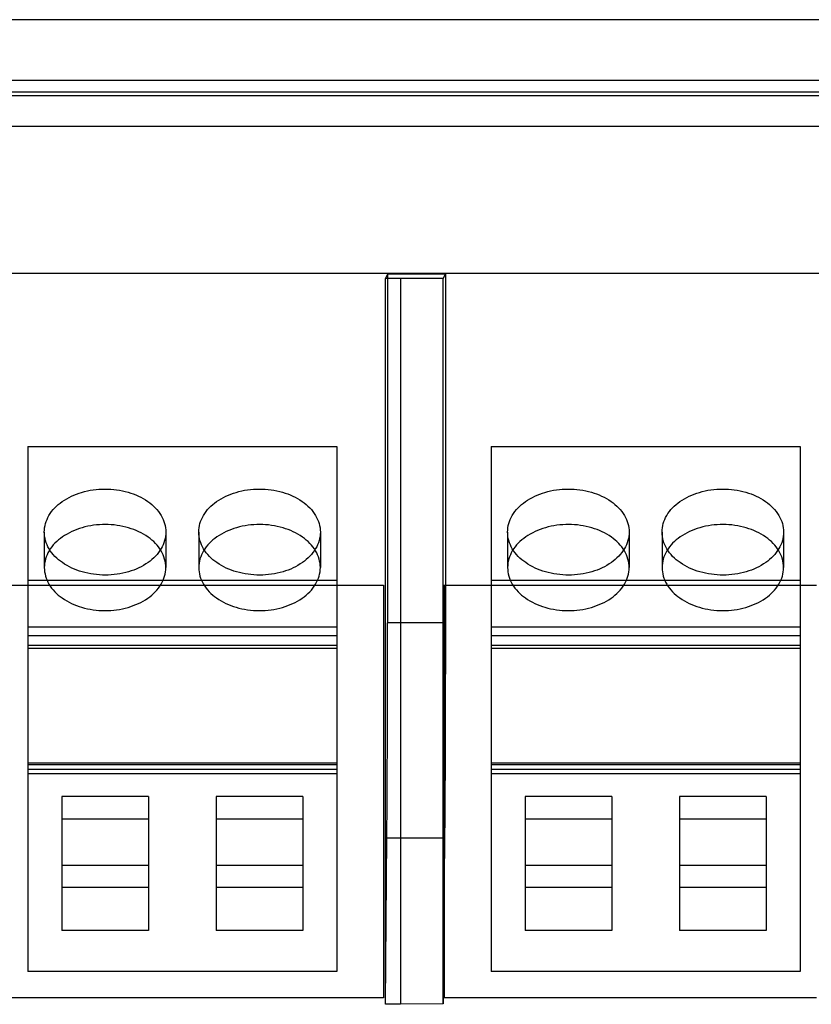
# Model space of a CAD drawing. Header units: millimetres. Extents: x 89 to 262, y 35 to 446.
# Tile 11 of 21: x 156 to 182, y 234 to 267. Entities that reach past the tile are written whole.
import ezdxf

# ---------------------------------------------------------------- set-up
doc = ezdxf.new("R2010")
doc.units = ezdxf.units.MM
doc.header["$LTSCALE"] = 31.513433
doc.layers.get('0').update_dxf_attribs({"linetype": 'CONTINUOUS'})

msp = doc.modelspace()

# ---------------------------------------------------------------- linework, layer by layer
at = {"color": 7, "linetype": 'Continuous'}
for p, q in [((242.717, 266.813), (131.91, 266.813)), ((249.071, 264.81), (101.635, 264.81)), ((97.853, 264.444), (252.853, 264.444)), ((241.409, 264.31), (109.297, 264.31)), ((108.297, 263.311), (242.409, 263.311)), ((217.027, 258.474), (135.608, 258.474)), ((168.466, 258.446), (168.393, 258.3)), ((168.393, 234.446), (168.393, 258.3)), ((170.293, 258.3), (168.393, 258.3)), ((168.466, 258.446), (168.466, 246.988)), ((170.366, 258.446), (168.466, 258.446)), ((168.89, 258.3), (168.89, 234.446)), ((170.293, 258.3), (170.366, 258.446)), ((170.293, 234.459), (170.293, 258.3)), ((170.366, 258.446), (170.366, 246.988)), ((156.633, 252.778), (156.633, 235.524)), ((156.633, 252.778), (166.793, 252.778)), ((166.793, 252.778), (166.793, 235.524)), ((171.873, 252.778), (171.873, 235.524)), ((171.873, 252.778), (182.033, 252.778)), ((182.033, 252.778), (182.033, 235.524)), ((157.173, 249.971), (157.173, 248.804)), ((161.173, 249.971), (161.173, 248.804)), ((162.253, 249.971), (162.253, 248.804)), ((166.253, 249.971), (166.253, 248.804)), ((172.413, 249.971), (172.413, 248.804)), ((176.413, 249.971), (176.413, 248.804)), ((177.493, 249.971), (177.493, 248.804)), ((181.493, 249.971), (181.493, 248.804)), ((166.793, 248.377), (156.633, 248.377)), ((182.033, 248.377), (171.873, 248.377)), ((155.093, 248.224), (168.333, 248.224)), ((168.333, 248.224), (168.333, 234.656)), ((170.293, 248.224), (182.573, 248.224)), ((170.333, 234.656), (170.333, 248.224)), ((170.366, 246.988), (168.466, 246.988)), ((166.793, 246.841), (156.633, 246.841)), ((182.033, 246.841), (171.873, 246.841)), ((156.633, 246.565), (166.793, 246.565)), ((171.873, 246.565), (182.033, 246.565)), ((156.633, 246.254), (166.793, 246.254)), ((156.633, 246.152), (166.793, 246.152)), ((171.873, 246.254), (182.033, 246.254)), ((171.873, 246.152), (182.033, 246.152)), ((156.633, 242.383), (166.793, 242.383)), ((166.793, 242.313), (156.633, 242.313)), ((156.633, 242.171), (166.793, 242.171)), ((171.873, 242.383), (182.033, 242.383)), ((182.033, 242.313), (171.873, 242.313)), ((171.873, 242.171), (182.033, 242.171)), ((156.633, 242.03), (166.793, 242.03)), ((171.873, 242.03), (182.033, 242.03)), ((157.748, 241.28), (157.748, 236.868)), ((160.598, 241.28), (157.748, 241.28)), ((160.598, 241.28), (160.598, 236.868)), ((162.828, 241.28), (162.828, 236.868)), ((165.678, 241.28), (162.828, 241.28)), ((165.678, 241.28), (165.678, 236.868)), ((172.988, 241.28), (172.988, 236.868)), ((175.838, 241.28), (172.988, 241.28)), ((175.838, 241.28), (175.838, 236.868)), ((180.918, 241.28), (178.068, 241.28)), ((178.068, 241.28), (178.068, 236.868)), ((180.918, 241.28), (180.918, 236.868)), ((157.748, 240.545), (160.598, 240.545)), ((162.828, 240.545), (165.678, 240.545)), ((172.988, 240.545), (175.838, 240.545)), ((178.068, 240.545), (180.918, 240.545)), ((168.393, 234.446), (168.441, 239.917)), ((168.441, 239.917), (170.34, 239.917)), ((170.34, 239.917), (170.293, 234.459)), ((157.748, 239.017), (160.598, 239.017)), ((162.828, 239.017), (165.678, 239.017)), ((172.988, 239.017), (175.838, 239.017)), ((178.068, 239.017), (180.918, 239.017)), ((160.598, 238.282), (157.748, 238.282)), ((165.678, 238.282), (162.828, 238.282)), ((175.838, 238.282), (172.988, 238.282)), ((180.918, 238.282), (178.068, 238.282)), ((160.598, 236.868), (157.748, 236.868)), ((165.678, 236.868), (162.828, 236.868)), ((175.838, 236.868), (172.988, 236.868)), ((180.918, 236.868), (178.068, 236.868)), ((166.793, 235.524), (156.633, 235.524)), ((182.033, 235.524), (171.873, 235.524)), ((168.333, 234.656), (155.093, 234.656)), ((168.89, 234.446), (168.393, 234.446)), ((170.293, 234.459), (168.89, 234.446)), ((182.573, 234.656), (170.293, 234.656))]:
    msp.add_line(p, q, dxfattribs=at)
for points, knots in [([(157.173, 249.971), (157.173, 250.159), (157.295, 250.562), (157.76, 251.02), (158.411, 251.316), (159.165, 251.42), (159.921, 251.32), (160.578, 251.026), (161.048, 250.566), (161.173, 250.16), (161.173, 249.971)], [0, 0, 0, 0, 0.105333, 0.222388, 0.354769, 0.498567, 0.642366, 0.775679, 0.894094, 1, 1, 1, 1]), ([(162.253, 249.971), (162.253, 250.159), (162.375, 250.562), (162.84, 251.02), (163.491, 251.316), (164.245, 251.42), (165.001, 251.32), (165.658, 251.026), (166.128, 250.566), (166.253, 250.16), (166.253, 249.971)], [0, 0, 0, 0, 0.105333, 0.222388, 0.354769, 0.498567, 0.642366, 0.775679, 0.894094, 1, 1, 1, 1]), ([(172.413, 249.971), (172.413, 250.159), (172.535, 250.562), (173, 251.02), (173.651, 251.316), (174.405, 251.42), (175.161, 251.32), (175.818, 251.026), (176.288, 250.566), (176.413, 250.16), (176.413, 249.971)], [0, 0, 0, 0, 0.105333, 0.222388, 0.354769, 0.498567, 0.642366, 0.775679, 0.894094, 1, 1, 1, 1]), ([(177.493, 249.971), (177.493, 250.159), (177.615, 250.562), (178.08, 251.02), (178.731, 251.316), (179.485, 251.42), (180.241, 251.32), (180.898, 251.026), (181.368, 250.566), (181.493, 250.16), (181.493, 249.971)], [0, 0, 0, 0, 0.105333, 0.222388, 0.354769, 0.498567, 0.642366, 0.775679, 0.894094, 1, 1, 1, 1]), ([(161.173, 248.804), (161.173, 248.992), (161.05, 249.395), (160.586, 249.854), (159.935, 250.149), (159.181, 250.253), (158.425, 250.153), (157.768, 249.86), (157.297, 249.399), (157.173, 248.993), (157.173, 248.804)], [0, 0, 0, 0, 0.105333, 0.222388, 0.354769, 0.498567, 0.642366, 0.775679, 0.894094, 1, 1, 1, 1]), ([(166.253, 248.804), (166.253, 248.992), (166.13, 249.395), (165.666, 249.854), (165.015, 250.149), (164.261, 250.253), (163.505, 250.153), (162.848, 249.86), (162.377, 249.399), (162.253, 248.993), (162.253, 248.804)], [0, 0, 0, 0, 0.105333, 0.222388, 0.354769, 0.498567, 0.642366, 0.775679, 0.894094, 1, 1, 1, 1]), ([(176.413, 248.804), (176.413, 248.992), (176.29, 249.395), (175.826, 249.854), (175.175, 250.149), (174.421, 250.253), (173.665, 250.153), (173.008, 249.86), (172.537, 249.399), (172.413, 248.993), (172.413, 248.804)], [0, 0, 0, 0, 0.105333, 0.222388, 0.354769, 0.498567, 0.642366, 0.775679, 0.894094, 1, 1, 1, 1]), ([(181.493, 248.804), (181.493, 248.992), (181.37, 249.395), (180.906, 249.854), (180.255, 250.149), (179.501, 250.253), (178.745, 250.153), (178.088, 249.86), (177.617, 249.399), (177.493, 248.993), (177.493, 248.804)], [0, 0, 0, 0, 0.105333, 0.222388, 0.354769, 0.498567, 0.642366, 0.775679, 0.894094, 1, 1, 1, 1]), ([(161.173, 249.971), (161.173, 249.782), (161.05, 249.379), (160.586, 248.921), (159.935, 248.625), (159.181, 248.522), (158.425, 248.621), (157.768, 248.915), (157.297, 249.375), (157.173, 249.781), (157.173, 249.971)], [0, 0, 0, 0, 0.105333, 0.222388, 0.354769, 0.498567, 0.642366, 0.775679, 0.894094, 1, 1, 1, 1]), ([(166.253, 249.971), (166.253, 249.782), (166.13, 249.379), (165.666, 248.921), (165.015, 248.625), (164.261, 248.522), (163.505, 248.621), (162.848, 248.915), (162.377, 249.375), (162.253, 249.781), (162.253, 249.971)], [0, 0, 0, 0, 0.105333, 0.222388, 0.354769, 0.498567, 0.642366, 0.775679, 0.894094, 1, 1, 1, 1]), ([(176.413, 249.971), (176.413, 249.782), (176.29, 249.379), (175.826, 248.921), (175.175, 248.625), (174.421, 248.522), (173.665, 248.621), (173.008, 248.915), (172.537, 249.375), (172.413, 249.781), (172.413, 249.971)], [0, 0, 0, 0, 0.105333, 0.222388, 0.354769, 0.498567, 0.642366, 0.775679, 0.894094, 1, 1, 1, 1]), ([(181.493, 249.971), (181.493, 249.782), (181.37, 249.379), (180.906, 248.921), (180.255, 248.625), (179.501, 248.522), (178.745, 248.621), (178.088, 248.915), (177.617, 249.375), (177.493, 249.781), (177.493, 249.971)], [0, 0, 0, 0, 0.105333, 0.222388, 0.354769, 0.498567, 0.642366, 0.775679, 0.894094, 1, 1, 1, 1]), ([(157.173, 248.804), (157.173, 248.615), (157.295, 248.213), (157.76, 247.754), (158.411, 247.459), (159.165, 247.355), (159.921, 247.455), (160.578, 247.748), (161.048, 248.208), (161.173, 248.614), (161.173, 248.804)], [0, 0, 0, 0, 0.105333, 0.222388, 0.354769, 0.498567, 0.642366, 0.775679, 0.894094, 1, 1, 1, 1]), ([(162.253, 248.804), (162.253, 248.615), (162.375, 248.213), (162.84, 247.754), (163.491, 247.459), (164.245, 247.355), (165.001, 247.455), (165.658, 247.748), (166.128, 248.208), (166.253, 248.614), (166.253, 248.804)], [0, 0, 0, 0, 0.105333, 0.222388, 0.354769, 0.498567, 0.642366, 0.775679, 0.894094, 1, 1, 1, 1]), ([(172.413, 248.804), (172.413, 248.615), (172.535, 248.213), (173, 247.754), (173.651, 247.459), (174.405, 247.355), (175.161, 247.455), (175.818, 247.748), (176.288, 248.208), (176.413, 248.614), (176.413, 248.804)], [0, 0, 0, 0, 0.105333, 0.222388, 0.354769, 0.498567, 0.642366, 0.775679, 0.894094, 1, 1, 1, 1]), ([(177.493, 248.804), (177.493, 248.615), (177.615, 248.213), (178.08, 247.754), (178.731, 247.459), (179.485, 247.355), (180.241, 247.455), (180.898, 247.748), (181.368, 248.208), (181.493, 248.614), (181.493, 248.804)], [0, 0, 0, 0, 0.105333, 0.222388, 0.354769, 0.498567, 0.642366, 0.775679, 0.894094, 1, 1, 1, 1]), ([(168.441, 239.917), (168.447, 240.608), (168.456, 242.102), (168.464, 244.459), (168.466, 246.126), (168.466, 246.988)], [0, 0, 0, 0, 0.292876, 0.634001, 1, 1, 1, 1]), ([(170.366, 246.988), (170.366, 246.126), (170.364, 244.459), (170.356, 242.102), (170.347, 240.608), (170.34, 239.917)], [0, 0, 0, 0, 0.365999, 0.707124, 1, 1, 1, 1])]:
    msp.add_open_spline(points, degree=3, knots=knots, dxfattribs=at)

doc.saveas('drawing.dxf')
